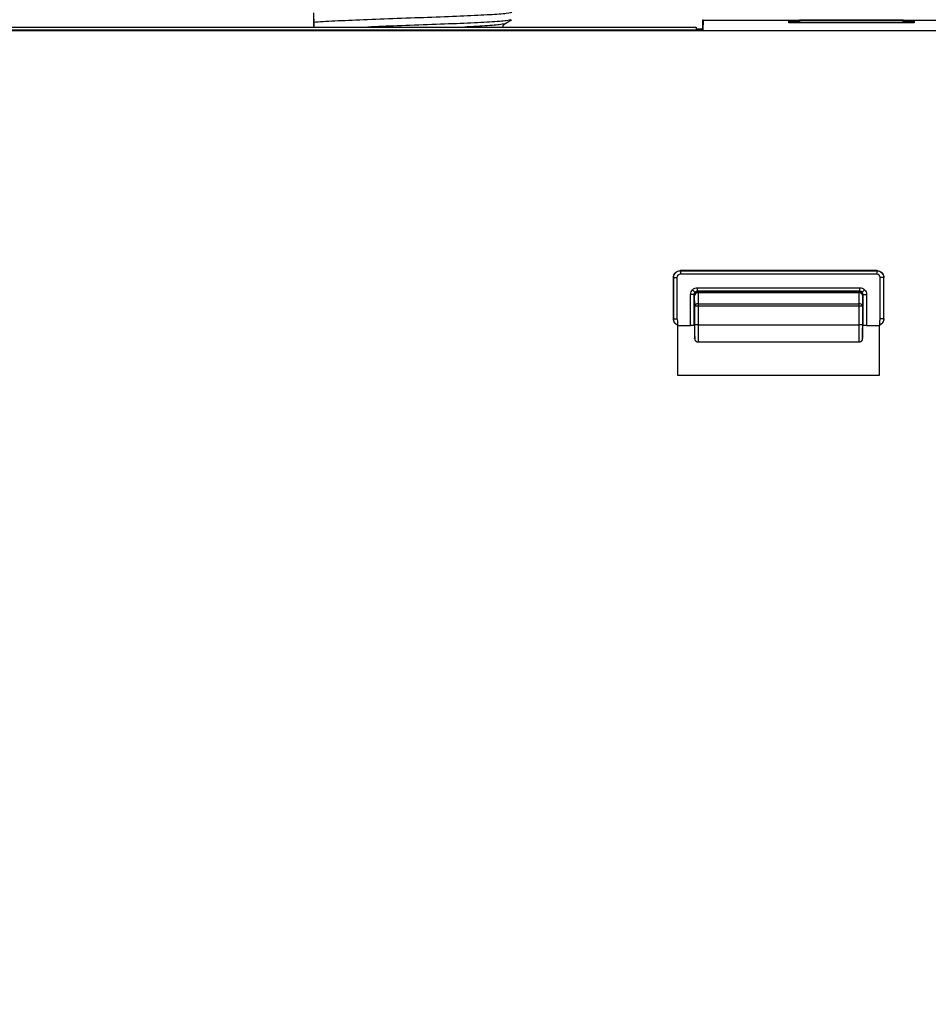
# Model space of a CAD drawing. Header units: millimetres. Extents: x 0 to 420, y 0 to 297.
# Tile 45 of 87: x 236 to 250, y 165 to 179. Entities that reach past the tile are written whole.
import ezdxf

# ---------------------------------------------------------------- set-up
doc = ezdxf.new("R2010")
doc.units = ezdxf.units.MM
doc.linetypes.add('SLD-Solido', pattern=[0])
doc.layers.add('BLOCCO', color=7, linetype='SLD-Solido')
doc.styles.add('SLDTEXTSTYLE12', font='GOTHIC.TTF', dxfattribs={"width": 0.913})
doc.dimstyles.new('SLDDIMSTYLE2', dxfattribs={"dimtxt": 3.5, "dimasz": 3, "dimexe": 0, "dimexo": 0.0625, "dimgap": 0.875, "dimtad": 1, "dimlfac": 2, "dimrnd": 1e-09, "dimzin": 12, "dimdsep": 46, "dimtxsty": 'SLDTEXTSTYLE12', "dimsah": 1, "dimcen": 0.09, "dimadec": 0, "dimazin": 3, "dimtfac": 1, "dimtofl": 0, "dimtmove": 0, "dimatfit": 3, "dimfxl": 0, "dimfrac": 2, "dimtolj": 1, "dimtzin": 12, "dimarcsym": 0})
doc.dimstyles.new('SLDDIMSTYLE3', dxfattribs={"dimtxt": 3.5, "dimasz": 3, "dimexe": 0, "dimexo": 0.0625, "dimgap": 0.875, "dimtad": 1, "dimdec": 1, "dimlfac": 2, "dimrnd": 1e-09, "dimzin": 12, "dimdsep": 46, "dimtxsty": 'SLDTEXTSTYLE12', "dimsah": 1, "dimcen": 0.09, "dimadec": 0, "dimazin": 3, "dimtfac": 1, "dimtdec": 1, "dimtofl": 0, "dimtmove": 0, "dimatfit": 3, "dimfxl": 0, "dimfrac": 2, "dimtolj": 1, "dimtzin": 12, "dimarcsym": 0})

# ---------------------------------------------------------------- blocks, each defined once
blk = doc.blocks.new('_D_3')
at = {"layer": 'BLOCCO'}
for p, q in [((215.409, 178.115), (215.409, 188.856)), ((252.909, 177.007), (252.909, 188.856)), ((215.409, 187.856), (252.909, 187.856))]:
    blk.add_line(p, q, dxfattribs=at)
for points in [[(215.409, 187.856), (218.409, 187.356), (218.409, 188.356)], [(252.909, 187.856), (249.909, 188.356), (249.909, 187.356)]]:
    blk.add_solid(points, dxfattribs=at)
at = {"layer": 'BLOCCO', "insert": (231.573, 192.327), "char_height": 3.5, "attachment_point": 1, "style": 'SLDTEXTSTYLE12'}
blk.add_mtext('75', dxfattribs=at)
blk = doc.blocks.new('_D_4')
at = {"layer": 'BLOCCO'}
for p, q in [((215.409, 178.115), (215.409, 194.725)), ((257.497, 165.626), (257.497, 194.725)), ((215.409, 193.725), (257.497, 193.725))]:
    blk.add_line(p, q, dxfattribs=at)
for points in [[(215.409, 193.725), (218.409, 193.225), (218.409, 194.225)], [(257.497, 193.725), (254.497, 194.225), (254.497, 193.225)]]:
    blk.add_solid(points, dxfattribs=at)
at = {"layer": 'BLOCCO', "insert": (231.927, 198.196), "char_height": 3.5, "attachment_point": 1, "rotation": 360, "style": 'SLDTEXTSTYLE12'}
blk.add_mtext('84.2', dxfattribs=at)

msp = doc.modelspace()

# ---------------------------------------------------------------- linework, layer by layer
at = {"color": 7, "linetype": 'SLD-Solido', "lineweight": 25}
for p, q in [((240.7967, 179.1246), (240.7967, 179.0568)), ((246.5362, 179.1568), (246.535, 179.0152)), ((246.5428, 179.1568), (246.5362, 179.1568)), ((246.5428, 179.1568), (246.5378, 179.0154)), ((246.5428, 179.1568), (250.8677, 179.1568)), ((247.8091, 179.1202), (247.8091, 179.1429)), ((247.8091, 179.1429), (247.9671, 179.1429)), ((249.6591, 179.1202), (247.8091, 179.1202)), ((247.9673, 179.1564), (247.969, 179.1548)), ((249.5008, 179.1564), (247.9673, 179.1564)), ((247.969, 179.1548), (249.4991, 179.1548)), ((247.9692, 179.1464), (247.9696, 179.1202)), ((249.4989, 179.1464), (247.9692, 179.1464)), ((249.4985, 179.1202), (249.4989, 179.1464)), ((249.4991, 179.1548), (249.5008, 179.1564)), ((249.5011, 179.1429), (249.6591, 179.1429)), ((249.6591, 179.1429), (249.6591, 179.1202)), ((217.5126, 179.0067), (250.8055, 179.0067)), ((217.9303, 179.0136), (246.4378, 179.0136)), ((217.9441, 179.0568), (246.4441, 179.0568)), ((246.4441, 179.0568), (246.4441, 179.0137)), ((246.1056, 175.3603), (246.1056, 174.7459)), ((246.1086, 175.3573), (246.1056, 175.3603)), ((246.1086, 174.7463), (246.1086, 175.3573)), ((246.1086, 175.3573), (246.1586, 175.3573)), ((246.1586, 175.3573), (246.1586, 174.7463)), ((249.1125, 175.4603), (246.2056, 175.4603)), ((246.2056, 175.4603), (246.2086, 175.4573)), ((246.2086, 175.4573), (249.1095, 175.4573)), ((246.2086, 175.4573), (246.2086, 175.4073)), ((249.1095, 175.4073), (246.2086, 175.4073)), ((249.1095, 175.4573), (249.1125, 175.4603)), ((249.1095, 175.4573), (249.1095, 175.4073)), ((249.1595, 174.7463), (249.1595, 175.3573)), ((249.2095, 175.3573), (249.1595, 175.3573)), ((249.2125, 175.3603), (249.2095, 175.3573)), ((249.2095, 175.3573), (249.2095, 174.7463)), ((249.2125, 174.7459), (249.2125, 175.3603)), ((246.4595, 175.1564), (246.4595, 175.2064)), ((246.4595, 175.2064), (248.8586, 175.2064)), ((248.8586, 175.1564), (248.8586, 175.2064)), ((246.3595, 174.6516), (246.3595, 175.1064)), ((246.4095, 175.1064), (246.3595, 175.1064)), ((246.4241, 175.1418), (246.3888, 175.1771)), ((246.4095, 175.1064), (246.4095, 174.6512)), ((246.4194, 175.0965), (246.4095, 175.1064)), ((246.4208, 174.9361), (246.4194, 175.0965)), ((246.4595, 175.1564), (246.4694, 175.1465)), ((248.8586, 175.1564), (246.4595, 175.1564)), ((246.4694, 175.1465), (246.4694, 175.1318)), ((246.4694, 175.1465), (248.8487, 175.1465)), ((246.4694, 175.1318), (246.4708, 174.9715)), ((248.8487, 175.1318), (246.4694, 175.1318)), ((248.8473, 174.9715), (248.8487, 175.1318)), ((248.8487, 175.1465), (248.8586, 175.1564)), ((248.8487, 175.1318), (248.8487, 175.1465)), ((248.894, 175.1418), (248.9293, 175.1771)), ((248.8987, 175.0965), (248.8973, 174.9361)), ((248.9086, 175.1064), (248.8987, 175.0965)), ((248.9086, 174.6512), (248.9086, 175.1064)), ((248.9086, 175.1064), (248.9586, 175.1064)), ((248.9586, 175.1064), (248.9586, 174.6516)), ((246.4208, 174.6568), (246.4208, 174.9361)), ((246.4708, 174.9361), (246.4208, 174.9361)), ((246.4708, 174.9715), (246.4708, 174.9361)), ((246.4708, 174.9715), (248.8473, 174.9715)), ((246.4708, 174.9361), (246.4708, 174.6568)), ((248.8473, 174.9361), (246.4708, 174.9361)), ((248.8473, 174.9361), (248.8473, 174.9715)), ((248.8473, 174.6568), (248.8473, 174.9361)), ((248.8973, 174.9361), (248.8473, 174.9361)), ((248.8973, 174.9361), (248.8973, 174.6568)), ((246.1086, 174.7463), (246.1586, 174.7463)), ((246.1647, 174.6564), (246.1678, 174.6533)), ((246.1678, 174.6533), (246.1678, 173.9156)), ((246.1678, 174.6516), (246.3595, 174.6516)), ((246.4167, 174.644), (246.4095, 174.6512)), ((246.4708, 174.6568), (246.4208, 174.6568)), ((246.4708, 174.6568), (248.8473, 174.6568)), ((248.8973, 174.6568), (248.8473, 174.6568)), ((248.9014, 174.644), (248.9086, 174.6512)), ((248.9586, 174.6516), (249.1503, 174.6516)), ((249.1534, 174.6564), (249.1503, 174.6533)), ((249.1503, 173.9156), (249.1503, 174.6533)), ((249.2095, 174.7463), (249.1595, 174.7463)), ((246.4645, 174.4068), (248.8536, 174.4068)), ((246.1678, 173.9156), (249.1503, 173.9156))]:
    msp.add_line(p, q, dxfattribs=at)
for centre, radius, start, end in [((246.4694, 175.0964), 0.05, 90.00511, 179.99489), ((246.4635, 175.0872), 0.045, 82.36332, 168.16751), ((248.8487, 175.0964), 0.05, 0.00511, 89.99489), ((248.8546, 175.0872), 0.045, 11.83249, 97.63668), ((246.4649, 174.9269), 0.045, 82.36332, 168.16751), ((248.8532, 174.9269), 0.045, 11.83249, 97.63668)]:
    msp.add_arc(centre, radius, start, end, dxfattribs=at)
for points, knots in [([(243.7217, 179.2741), (243.7217, 179.2679), (243.6929, 179.2616), (243.5806, 179.2492), (243.4972, 179.243), (243.2849, 179.2305), (243.1561, 179.2243), (242.8671, 179.2118), (242.707, 179.2056), (242.373, 179.1931), (242.1992, 179.1869), (241.8569, 179.1745), (241.6884, 179.1682), (241.3753, 179.1558), (241.2306, 179.1495), (240.981, 179.1371), (240.8761, 179.1309), (240.7967, 179.1246)], [0, 0, 0, 0, 0.125, 0.125, 0.25, 0.25, 0.375, 0.375, 0.5, 0.5, 0.625, 0.625, 0.75, 0.75, 0.875, 0.875, 1, 1, 1, 1]), ([(240.7968, 179.1373), (240.7968, 179.1404), (240.7968, 179.1465), (240.7968, 179.1582), (240.7968, 179.1703), (240.7968, 179.1817), (240.7968, 179.1926), (240.7968, 179.2048), (240.7968, 179.2175), (240.7968, 179.2279), (240.7968, 179.2364), (240.7968, 179.2437), (240.7968, 179.2521), (240.7968, 179.2607), (240.7968, 179.265), (240.7968, 179.2672)], [0, 0, 0, 0, 0.1251733, 0.2502953, 0.3402782, 0.4081624, 0.4622492, 0.5001161, 0.5337426, 0.5780158, 0.6390855, 0.6892778, 0.7497072, 0.8748181, 1, 1, 1, 1]), ([(240.7967, 179.1736), (240.7968, 179.1703), (240.7968, 179.1637), (240.7968, 179.152), (240.7968, 179.1412), (240.7968, 179.1331), (240.7968, 179.1289), (240.7968, 179.1268), (240.7968, 179.1256), (240.7967, 179.125), (240.7968, 179.1247), (240.7967, 179.1246), (240.7968, 179.1246), (240.7968, 179.1246)], [0, 0, 0, 0, 0.2485395, 0.5000262, 0.7500338, 0.8750376, 0.9375384, 0.9687882, 0.984413, 0.9960455, 0.9989951, 0.9997546, 1, 1, 1, 1]), ([(240.7967, 179.0708), (240.7967, 179.0832), (240.7968, 179.1077), (240.7968, 179.1275), (240.7968, 179.1373)], [0, 0, 0, 0, 0.5067066, 1, 1, 1, 1]), ([(243.7052, 179.1631), (243.6908, 179.158), (243.6586, 179.1468), (243.4106, 179.1293), (243.0278, 179.1106), (242.5476, 179.092), (242.0429, 179.074), (241.7354, 179.0623), (241.5914, 179.0568)], [0, 0, 0, 0, 0.1417429, 0.3176181, 0.49349329, 0.66936849, 0.84524368, 1, 1, 1, 1]), ([(243.6183, 179.1051), (243.635, 179.1148), (243.6684, 179.1341), (243.7018, 179.1534), (243.7185, 179.1631)], [0, 0, 0, 0, 0.49997369, 1, 1, 1, 1]), ([(247.9673, 179.1564), (247.9673, 179.1556), (247.9672, 179.1539), (247.967, 179.1402), (247.9669, 179.1277), (247.9669, 179.121), (247.9669, 179.1202)], [0, 0, 0, 0, 0.3287152, 0.6843876, 0.9610646, 1, 1, 1, 1]), ([(249.5012, 179.1202), (249.5012, 179.1225), (249.5012, 179.1325), (249.5011, 179.1451), (249.5009, 179.1549), (249.5008, 179.1559), (249.5008, 179.1564)], [0, 0, 0, 0, 0.1101553, 0.466538, 0.7437759, 1, 1, 1, 1]), ([(243.6048, 179.1052), (243.589, 179.0999), (243.5538, 179.0879), (243.3385, 179.0718), (243.1146, 179.061), (243.0277, 179.0568)], [0, 0, 0, 0, 0.331452, 0.7405267, 1, 1, 1, 1]), ([(243.5876, 179.0568), (243.589, 179.0648), (243.5926, 179.0853), (243.6086, 179.0976), (243.6184, 179.1052)], [0, 0, 0, 0, 0.38572469, 1, 1, 1, 1]), ([(246.4351, 179.0276), (246.4587, 179.0276), (246.4863, 179.0279), (246.5254, 179.0293), (246.5351, 179.0303), (246.5351, 179.0311)], [0, 0, 0, 0, 0.5, 0.5, 1, 1, 1, 1]), ([(246.5378, 179.0154), (246.5378, 179.015), (246.5281, 179.0145), (246.489, 179.0138), (246.4614, 179.0136), (246.4378, 179.0136)], [0, 0, 0, 0, 0.5, 0.5, 1, 1, 1, 1]), ([(246.1056, 175.3603), (246.1056, 175.3839), (246.1153, 175.4115), (246.1544, 175.4506), (246.182, 175.4603), (246.2056, 175.4603)], [0, 0, 0, 0, 0.5, 0.5, 1, 1, 1, 1]), ([(246.1086, 175.3573), (246.1086, 175.3835), (246.1194, 175.4095), (246.1564, 175.4465), (246.1824, 175.4573), (246.2086, 175.4573)], [0, 0, 0, 0, 0.5, 0.5, 1, 1, 1, 1]), ([(246.2086, 175.4073), (246.1968, 175.4073), (246.183, 175.4024), (246.1635, 175.3829), (246.1586, 175.3691), (246.1586, 175.3573)], [0, 0, 0, 0, 0.5, 0.5, 1, 1, 1, 1]), ([(249.1095, 175.4573), (249.1357, 175.4573), (249.1617, 175.4465), (249.1987, 175.4095), (249.2095, 175.3835), (249.2095, 175.3573)], [0, 0, 0, 0, 0.5, 0.5, 1, 1, 1, 1]), ([(249.1595, 175.3573), (249.1595, 175.3691), (249.1546, 175.3829), (249.1351, 175.4024), (249.1213, 175.4073), (249.1095, 175.4073)], [0, 0, 0, 0, 0.5, 0.5, 1, 1, 1, 1]), ([(249.1125, 175.4603), (249.1361, 175.4603), (249.1637, 175.4506), (249.2028, 175.4115), (249.2125, 175.3839), (249.2125, 175.3603)], [0, 0, 0, 0, 0.5, 0.5, 1, 1, 1, 1]), ([(246.1678, 174.6533), (246.1619, 174.6561), (246.1502, 174.6617), (246.135, 174.6745), (246.1204, 174.6925), (246.108, 174.7164), (246.1064, 174.7361), (246.1056, 174.7459)], [0, 0, 0, 0, 0.1650197, 0.3296188, 0.5004404, 0.7520787, 1, 1, 1, 1]), ([(246.1647, 174.6564), (246.1489, 174.6642), (246.1339, 174.6771), (246.1137, 174.7095), (246.1086, 174.7286), (246.1086, 174.7463)], [0, 0, 0, 0, 0.5, 0.5, 1, 1, 1, 1]), ([(246.1643, 174.7231), (246.1643, 174.7146), (246.1643, 174.6992), (246.1644, 174.677), (246.1645, 174.6638), (246.1646, 174.6574), (246.1647, 174.6567), (246.1647, 174.6564)], [0, 0, 0, 0, 0.2732369, 0.4994266, 0.7490423, 0.8754595, 1, 1, 1, 1]), ([(246.4095, 174.6512), (246.4094, 174.6513), (246.4044, 174.6514), (246.3849, 174.6516), (246.3712, 174.6516), (246.3595, 174.6516)], [0, 0, 0, 0, 0.5, 0.5, 1, 1, 1, 1]), ([(246.4167, 174.644), (246.4167, 174.6436), (246.4168, 174.6427), (246.4169, 174.6365), (246.4171, 174.6273), (246.4173, 174.6122), (246.4174, 174.6004), (246.4174, 174.5932)], [0, 0, 0, 0, 0.15314217, 0.31750682, 0.49925105, 0.69479742, 1, 1, 1, 1]), ([(246.4174, 174.5932), (246.4175, 174.562), (246.4177, 174.5254), (246.4182, 174.4823), (246.4184, 174.4703), (246.4189, 174.4565), (246.4191, 174.4549), (246.4196, 174.464), (246.4199, 174.4747), (246.4202, 174.5045), (246.4204, 174.5233), (246.4208, 174.5825), (246.4208, 174.6239), (246.4208, 174.6568)], [0, 0, 0, 0, 0.25, 0.25, 0.375, 0.375, 0.5, 0.5, 0.625, 0.625, 0.75, 0.75, 1, 1, 1, 1]), ([(246.4182, 174.6167), (246.4183, 174.5945), (246.4185, 174.553), (246.4188, 174.4943), (246.4221, 174.4533), (246.4207, 174.4395), (246.4324, 174.4225), (246.4414, 174.4147), (246.4539, 174.4083), (246.4639, 174.4073), (246.4691, 174.4069)], [0, 0, 0, 0, 0.2090954, 0.3895138, 0.6647832, 0.8329774, 0.8692431, 0.9089097, 0.9528726, 1, 1, 1, 1]), ([(246.4708, 174.6568), (246.4707, 174.6263), (246.4704, 174.5654), (246.47, 174.4854), (246.4695, 174.4307), (246.4692, 174.4048), (246.469, 174.4093), (246.469, 174.4103)], [0, 0, 0, 0, 0.2332943, 0.4665885, 0.6998828, 0.933177, 1, 1, 1, 1]), ([(248.8491, 174.4103), (248.8491, 174.4093), (248.8489, 174.4048), (248.8486, 174.4307), (248.8481, 174.4854), (248.8477, 174.5654), (248.8474, 174.6263), (248.8473, 174.6568)], [0, 0, 0, 0, 0.06682296, 0.30011722, 0.53341148, 0.76670574, 1, 1, 1, 1]), ([(248.849, 174.4069), (248.8542, 174.4073), (248.8642, 174.4083), (248.8768, 174.4147), (248.8857, 174.4225), (248.8974, 174.4395), (248.896, 174.4533), (248.8993, 174.4943), (248.8996, 174.553), (248.8998, 174.5945), (248.8999, 174.6167)], [0, 0, 0, 0, 0.0471274, 0.0910903, 0.1307569, 0.1670226, 0.3352168, 0.6104862, 0.7909046, 1, 1, 1, 1]), ([(248.8973, 174.6568), (248.8973, 174.6239), (248.8973, 174.5825), (248.8977, 174.5233), (248.8979, 174.5045), (248.8983, 174.4747), (248.8985, 174.464), (248.899, 174.4549), (248.8992, 174.4565), (248.8997, 174.4703), (248.8999, 174.4823), (248.9004, 174.5254), (248.9006, 174.562), (248.9007, 174.5932)], [0, 0, 0, 0, 0.25, 0.25, 0.375, 0.375, 0.5, 0.5, 0.625, 0.625, 0.75, 0.75, 1, 1, 1, 1]), ([(248.9007, 174.5932), (248.9007, 174.6004), (248.9008, 174.6122), (248.901, 174.6289), (248.9012, 174.641), (248.9014, 174.643), (248.9014, 174.644)], [0, 0, 0, 0, 0.3035432, 0.5012005, 0.7657898, 1, 1, 1, 1]), ([(248.9586, 174.6516), (248.9469, 174.6516), (248.9332, 174.6516), (248.9137, 174.6514), (248.9087, 174.6513), (248.9086, 174.6512)], [0, 0, 0, 0, 0.5, 0.5, 1, 1, 1, 1]), ([(249.2125, 174.7459), (249.2122, 174.7394), (249.2115, 174.7265), (249.2053, 174.7076), (249.1942, 174.6873), (249.1767, 174.6668), (249.1591, 174.6578), (249.1503, 174.6533)], [0, 0, 0, 0, 0.1650178, 0.3296161, 0.5004386, 0.7520764, 1, 1, 1, 1]), ([(249.2095, 174.7463), (249.2095, 174.7286), (249.2044, 174.7095), (249.1842, 174.6771), (249.1692, 174.6642), (249.1534, 174.6564)], [0, 0, 0, 0, 0.5, 0.5, 1, 1, 1, 1]), ([(249.1534, 174.6564), (249.1534, 174.6567), (249.1535, 174.6574), (249.1536, 174.6637), (249.1537, 174.6769), (249.1538, 174.699), (249.1538, 174.7146), (249.1538, 174.7231)], [0, 0, 0, 0, 0.12296672, 0.250316, 0.50011472, 0.72458697, 1, 1, 1, 1])]:
    msp.add_open_spline(points, degree=3, knots=knots, dxfattribs=at)
for points in [[(247.9692, 179.1464), (247.9692, 179.1516), (247.9691, 179.1547), (247.969, 179.1548)], [(249.4991, 179.1548), (249.499, 179.1547), (249.4989, 179.1516), (249.4989, 179.1464)], [(246.3888, 175.1771), (246.4068, 175.1952), (246.434, 175.2064), (246.4595, 175.2064)], [(248.8586, 175.2064), (248.8841, 175.2064), (248.9113, 175.1952), (248.9293, 175.1771)], [(246.3595, 175.1064), (246.3595, 175.1319), (246.3707, 175.1591), (246.3888, 175.1771)], [(246.4241, 175.1418), (246.4149, 175.1325), (246.4095, 175.1195), (246.4095, 175.1064)], [(246.4595, 175.1564), (246.4464, 175.1564), (246.4334, 175.151), (246.4241, 175.1418)], [(248.894, 175.1418), (248.8847, 175.151), (248.8717, 175.1564), (248.8586, 175.1564)], [(248.9086, 175.1064), (248.9086, 175.1195), (248.9032, 175.1325), (248.894, 175.1418)], [(248.9293, 175.1771), (248.9474, 175.1591), (248.9586, 175.1319), (248.9586, 175.1064)], [(246.1056, 174.7459), (246.1066, 174.7461), (246.1076, 174.7462), (246.1086, 174.7463)], [(246.1586, 174.7463), (246.1586, 174.7383), (246.1606, 174.7303), (246.1643, 174.7231)], [(249.1538, 174.7231), (249.1575, 174.7303), (249.1595, 174.7383), (249.1595, 174.7463)], [(249.2095, 174.7463), (249.2105, 174.7462), (249.2115, 174.7461), (249.2125, 174.7459)]]:
    msp.add_open_spline(points, degree=3, dxfattribs=at)

# ---------------------------------------------------------------- dimensions: what is measured, and where the dimension line sits
at = {"layer": 'BLOCCO'}
dim = msp.add_linear_dim(base=(257.4969, 193.7253), p1=(215.4091, 177.1154), p2=(257.4969, 164.626), angle=359.99999, dimstyle='SLDDIMSTYLE3', dxfattribs=at)
dim.commit()
dim.dimension.update_dxf_attribs({"geometry": '_D_4', "text_midpoint": (236.453, 193.7253), "dimtype": 160})
dim = msp.add_linear_dim(base=(252.9091, 187.8559), p1=(215.4091, 177.1154), p2=(252.9091, 176.0068), dimstyle='SLDDIMSTYLE2', dxfattribs=at)
dim.commit()
dim.dimension.update_dxf_attribs({"geometry": '_D_3', "text_midpoint": (234.1591, 187.8559), "dimtype": 160})

doc.saveas('drawing.dxf')
